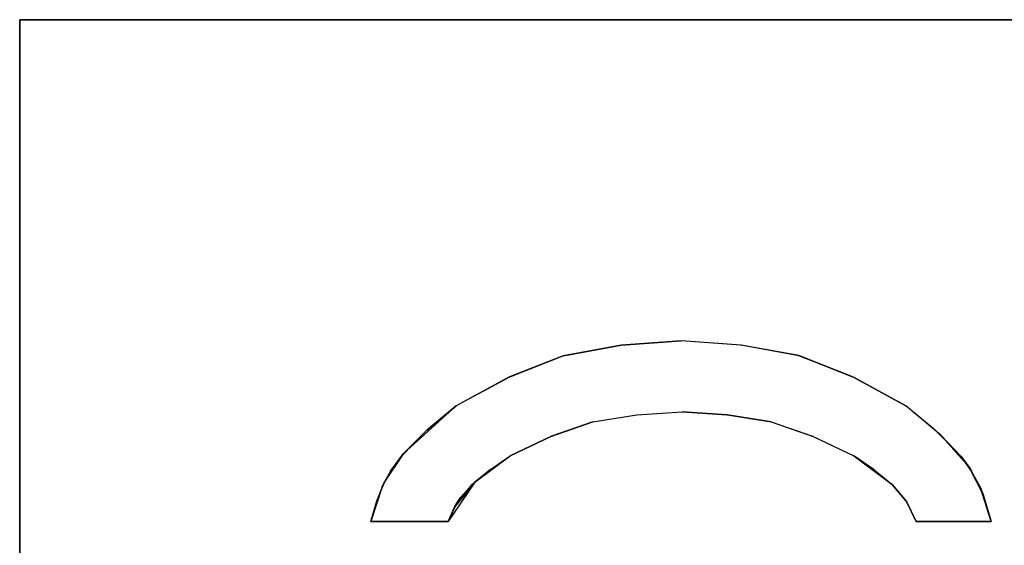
# Model space of a CAD drawing. Header units: inches. Extents: x 106 to 215, y -158 to -59.
# Tile 29 of 73: x 110.87 to 123.52, y -65.27 to -58.52. Entities that reach past the tile are written whole.
import ezdxf

# ---------------------------------------------------------------- set-up
doc = ezdxf.new("R2010")
doc.units = ezdxf.units.IN
doc.header["$MEASUREMENT"] = 0
doc.layers.add('_U+B808_U+C774_U+C5B4 1', color=7, linetype='Continuous')

# ---------------------------------------------------------------- blocks, each defined once
blk = doc.blocks.new('block 7')
at = {"layer": '_U+B808_U+C774_U+C5B4 1', "color": 250, "lineweight": 25, "true_color": 0x333333}
for points in [[(116.454, -64.776), (116.716, -64.455)], [(116.532, -64.655), (116.716, -64.455)], [(116.716, -64.455), (116.716, -64.455)], [(116.532, -64.655), (116.454, -64.776)]]:
    blk.add_lwpolyline(points, dxfattribs=at)
blk = doc.blocks.new('block 8')
at = {"layer": '_U+B808_U+C774_U+C5B4 1', "color": 250, "lineweight": 25, "true_color": 0x333333}
for points in [[(116.716, -64.455), (116.372, -64.961)], [(116.716, -64.455), (116.454, -64.776)], [(116.454, -64.776), (116.372, -64.961)], [(116.372, -64.961), (116.372, -64.961)]]:
    blk.add_lwpolyline(points, dxfattribs=at)
blk = doc.blocks.new('block 444')
at = {"layer": '_U+B808_U+C774_U+C5B4 1', "color": 250, "lineweight": 25, "true_color": 0x333333}
for points in [[(123.35, -64.961), (123.247, -64.615)], [(123.247, -64.615), (123.35, -64.961)], [(123.35, -64.961), (123.35, -64.961)], [(123.35, -64.961), (123.35, -64.961)]]:
    blk.add_lwpolyline(points, dxfattribs=at)
blk = doc.blocks.new('block 445')
at = {"layer": '_U+B808_U+C774_U+C5B4 1', "color": 250, "lineweight": 25, "true_color": 0x333333}
for points in [[(123.35, -64.961), (123.206, -64.516)], [(123.247, -64.615), (123.206, -64.516)], [(123.206, -64.516), (123.206, -64.516)], [(123.35, -64.961), (123.247, -64.615)]]:
    blk.add_lwpolyline(points, dxfattribs=at)
blk = doc.blocks.new('block 446')
at = {"layer": '_U+B808_U+C774_U+C5B4 1', "color": 250, "lineweight": 25, "true_color": 0x333333}
for points in [[(123.206, -64.516), (123.065, -64.262)], [(123.247, -64.615), (123.065, -64.262)], [(123.065, -64.262), (123.065, -64.262)], [(123.206, -64.516), (123.247, -64.615)]]:
    blk.add_lwpolyline(points, dxfattribs=at)
blk = doc.blocks.new('block 447')
at = {"layer": '_U+B808_U+C774_U+C5B4 1', "color": 250, "lineweight": 25, "true_color": 0x333333}
for points in [[(123.206, -64.516), (123.065, -64.262)], [(123.065, -64.262), (123.098, -64.313)], [(123.206, -64.516), (123.098, -64.313)], [(123.098, -64.313), (123.098, -64.313)]]:
    blk.add_lwpolyline(points, dxfattribs=at)
blk = doc.blocks.new('block 448')
at = {"layer": '_U+B808_U+C774_U+C5B4 1', "color": 250, "lineweight": 25, "true_color": 0x333333}
for points in [[(123.098, -64.313), (122.963, -64.127)], [(123.065, -64.262), (122.963, -64.127)], [(122.963, -64.127), (122.963, -64.127)], [(123.098, -64.313), (123.065, -64.262)]]:
    blk.add_lwpolyline(points, dxfattribs=at)
blk = doc.blocks.new('block 449')
at = {"layer": '_U+B808_U+C774_U+C5B4 1', "color": 250, "lineweight": 25, "true_color": 0x333333}
for points in [[(122.963, -64.127), (122.701, -63.853)], [(123.065, -64.262), (122.701, -63.853)], [(122.701, -63.853), (122.701, -63.853)], [(122.963, -64.127), (123.065, -64.262)]]:
    blk.add_lwpolyline(points, dxfattribs=at)
blk = doc.blocks.new('block 450')
at = {"layer": '_U+B808_U+C774_U+C5B4 1', "color": 250, "lineweight": 25, "true_color": 0x333333}
for points in [[(122.963, -64.127), (122.631, -63.79)], [(122.701, -63.853), (122.631, -63.79)], [(122.631, -63.79), (122.631, -63.79)], [(122.963, -64.127), (122.701, -63.853)]]:
    blk.add_lwpolyline(points, dxfattribs=at)
blk = doc.blocks.new('block 451')
at = {"layer": '_U+B808_U+C774_U+C5B4 1', "color": 250, "lineweight": 25, "true_color": 0x333333}
for points in [[(122.631, -63.79), (122.254, -63.478)], [(122.701, -63.853), (122.254, -63.478)], [(122.254, -63.478), (122.254, -63.478)], [(122.631, -63.79), (122.701, -63.853)]]:
    blk.add_lwpolyline(points, dxfattribs=at)
blk = doc.blocks.new('block 452')
at = {"layer": '_U+B808_U+C774_U+C5B4 1', "color": 250, "lineweight": 25, "true_color": 0x333333}
for points in [[(122.631, -63.79), (122.254, -63.478)], [(122.631, -63.79), (122.254, -63.478)], [(122.254, -63.478), (122.254, -63.478)], [(122.254, -63.478), (122.254, -63.478)]]:
    blk.add_lwpolyline(points, dxfattribs=at)
blk = doc.blocks.new('block 453')
at = {"layer": '_U+B808_U+C774_U+C5B4 1', "color": 250, "lineweight": 25, "true_color": 0x333333}
for points in [[(122.254, -63.478), (121.579, -63.11)], [(122.254, -63.478), (121.579, -63.11)], [(121.579, -63.11), (121.579, -63.11)], [(122.254, -63.478), (122.254, -63.478)]]:
    blk.add_lwpolyline(points, dxfattribs=at)
blk = doc.blocks.new('block 454')
at = {"layer": '_U+B808_U+C774_U+C5B4 1', "color": 250, "lineweight": 25, "true_color": 0x333333}
for points in [[(121.579, -63.11), (121.569, -63.104)], [(122.254, -63.478), (121.569, -63.104)], [(121.569, -63.104), (121.569, -63.104)], [(121.579, -63.11), (122.254, -63.478)]]:
    blk.add_lwpolyline(points, dxfattribs=at)
blk = doc.blocks.new('block 455')
at = {"layer": '_U+B808_U+C774_U+C5B4 1', "color": 250, "lineweight": 25, "true_color": 0x333333}
for points in [[(121.579, -63.11), (120.877, -62.831)], [(121.569, -63.104), (120.877, -62.831)], [(120.877, -62.831), (120.877, -62.831)], [(121.579, -63.11), (121.569, -63.104)]]:
    blk.add_lwpolyline(points, dxfattribs=at)
blk = doc.blocks.new('block 456')
at = {"layer": '_U+B808_U+C774_U+C5B4 1', "color": 250, "lineweight": 25, "true_color": 0x333333}
for points in [[(120.877, -62.831), (121.569, -63.104)], [(120.877, -62.831), (120.88, -62.832)], [(121.569, -63.104), (120.88, -62.832)], [(120.88, -62.832), (120.88, -62.832)]]:
    blk.add_lwpolyline(points, dxfattribs=at)
blk = doc.blocks.new('block 457')
at = {"layer": '_U+B808_U+C774_U+C5B4 1', "color": 250, "lineweight": 25, "true_color": 0x333333}
for points in [[(120.877, -62.831), (120.135, -62.695)], [(120.88, -62.832), (120.135, -62.695)], [(120.135, -62.695), (120.135, -62.695)], [(120.877, -62.831), (120.88, -62.832)]]:
    blk.add_lwpolyline(points, dxfattribs=at)
blk = doc.blocks.new('block 458')
at = {"layer": '_U+B808_U+C774_U+C5B4 1', "color": 250, "lineweight": 25, "true_color": 0x333333}
for points in [[(120.877, -62.831), (120.133, -62.695)], [(120.135, -62.695), (120.133, -62.695)], [(120.133, -62.695), (120.133, -62.695)], [(120.877, -62.831), (120.135, -62.695)]]:
    blk.add_lwpolyline(points, dxfattribs=at)
blk = doc.blocks.new('block 459')
at = {"layer": '_U+B808_U+C774_U+C5B4 1', "color": 250, "lineweight": 25, "true_color": 0x333333}
for points in [[(120.133, -62.695), (119.365, -62.64)], [(120.135, -62.695), (119.365, -62.64)], [(119.365, -62.64), (119.365, -62.64)], [(120.133, -62.695), (120.135, -62.695)]]:
    blk.add_lwpolyline(points, dxfattribs=at)
blk = doc.blocks.new('block 460')
at = {"layer": '_U+B808_U+C774_U+C5B4 1', "color": 250, "lineweight": 25, "true_color": 0x333333}
for points in [[(120.133, -62.695), (119.365, -62.64)], [(120.133, -62.695), (119.365, -62.64)], [(119.365, -62.64), (119.365, -62.64)], [(119.365, -62.64), (119.365, -62.64)]]:
    blk.add_lwpolyline(points, dxfattribs=at)
blk = doc.blocks.new('block 461')
at = {"layer": '_U+B808_U+C774_U+C5B4 1', "color": 250, "lineweight": 25, "true_color": 0x333333}
for points in [[(119.365, -62.64), (118.597, -62.695)], [(119.365, -62.64), (118.597, -62.695)], [(118.597, -62.695), (118.597, -62.695)], [(119.365, -62.64), (119.365, -62.64)]]:
    blk.add_lwpolyline(points, dxfattribs=at)
blk = doc.blocks.new('block 462')
at = {"layer": '_U+B808_U+C774_U+C5B4 1', "color": 250, "lineweight": 25, "true_color": 0x333333}
for points in [[(119.365, -62.64), (118.596, -62.695)], [(118.597, -62.695), (118.596, -62.695)], [(118.596, -62.695), (118.596, -62.695)], [(118.597, -62.695), (119.365, -62.64)]]:
    blk.add_lwpolyline(points, dxfattribs=at)
blk = doc.blocks.new('block 463')
at = {"layer": '_U+B808_U+C774_U+C5B4 1', "color": 250, "lineweight": 25, "true_color": 0x333333}
for points in [[(118.597, -62.695), (117.853, -62.832)], [(118.596, -62.695), (117.853, -62.832)], [(118.597, -62.695), (118.596, -62.695)], [(117.853, -62.832), (117.853, -62.832)]]:
    blk.add_lwpolyline(points, dxfattribs=at)
blk = doc.blocks.new('block 464')
at = {"layer": '_U+B808_U+C774_U+C5B4 1', "color": 250, "lineweight": 25, "true_color": 0x333333}
for points in [[(118.596, -62.695), (117.851, -62.833)], [(117.853, -62.832), (118.596, -62.695)], [(117.853, -62.832), (117.851, -62.833)], [(117.851, -62.833), (117.851, -62.833)]]:
    blk.add_lwpolyline(points, dxfattribs=at)
blk = doc.blocks.new('block 465')
at = {"layer": '_U+B808_U+C774_U+C5B4 1', "color": 250, "lineweight": 25, "true_color": 0x333333}
for points in [[(117.853, -62.832), (117.161, -63.105)], [(117.851, -62.833), (117.161, -63.105)], [(117.853, -62.832), (117.851, -62.833)], [(117.161, -63.105), (117.161, -63.105)]]:
    blk.add_lwpolyline(points, dxfattribs=at)
blk = doc.blocks.new('block 466')
at = {"layer": '_U+B808_U+C774_U+C5B4 1', "color": 250, "lineweight": 25, "true_color": 0x333333}
for points in [[(117.853, -62.832), (117.152, -63.111)], [(117.853, -62.832), (117.161, -63.105)], [(117.161, -63.105), (117.152, -63.111)], [(117.152, -63.111), (117.152, -63.111)]]:
    blk.add_lwpolyline(points, dxfattribs=at)
blk = doc.blocks.new('block 467')
at = {"layer": '_U+B808_U+C774_U+C5B4 1', "color": 250, "lineweight": 25, "true_color": 0x333333}
for points in [[(117.161, -63.105), (116.476, -63.478)], [(117.152, -63.111), (116.476, -63.478)], [(117.152, -63.111), (117.161, -63.105)], [(116.476, -63.478), (116.476, -63.478)]]:
    blk.add_lwpolyline(points, dxfattribs=at)
blk = doc.blocks.new('block 468')
at = {"layer": '_U+B808_U+C774_U+C5B4 1', "color": 250, "lineweight": 25, "true_color": 0x333333}
for points in [[(117.152, -63.111), (116.476, -63.478)], [(117.152, -63.111), (116.476, -63.478)], [(116.476, -63.478), (116.476, -63.478)], [(116.476, -63.478), (116.476, -63.478)]]:
    blk.add_lwpolyline(points, dxfattribs=at)
blk = doc.blocks.new('block 469')
at = {"layer": '_U+B808_U+C774_U+C5B4 1', "color": 250, "lineweight": 25, "true_color": 0x333333}
for points in [[(116.476, -63.478), (116.099, -63.79)], [(116.476, -63.478), (116.099, -63.79)], [(116.476, -63.478), (116.476, -63.478)], [(116.099, -63.79), (116.099, -63.79)]]:
    blk.add_lwpolyline(points, dxfattribs=at)
blk = doc.blocks.new('block 470')
at = {"layer": '_U+B808_U+C774_U+C5B4 1', "color": 250, "lineweight": 25, "true_color": 0x333333}
for points in [[(116.476, -63.478), (115.799, -64.09)], [(116.099, -63.79), (116.476, -63.478)], [(116.099, -63.79), (115.799, -64.09)], [(115.799, -64.09), (115.799, -64.09)]]:
    blk.add_lwpolyline(points, dxfattribs=at)
blk = doc.blocks.new('block 471')
at = {"layer": '_U+B808_U+C774_U+C5B4 1', "color": 250, "lineweight": 25, "true_color": 0x333333}
for points in [[(116.099, -63.79), (115.767, -64.127)], [(116.099, -63.79), (115.799, -64.09)], [(115.799, -64.09), (115.767, -64.127)], [(115.767, -64.127), (115.767, -64.127)]]:
    blk.add_lwpolyline(points, dxfattribs=at)
blk = doc.blocks.new('block 472')
at = {"layer": '_U+B808_U+C774_U+C5B4 1', "color": 250, "lineweight": 25, "true_color": 0x333333}
for points in [[(115.799, -64.09), (115.632, -64.313)], [(115.767, -64.127), (115.632, -64.313)], [(115.767, -64.127), (115.799, -64.09)], [(115.632, -64.313), (115.632, -64.313)]]:
    blk.add_lwpolyline(points, dxfattribs=at)
blk = doc.blocks.new('block 473')
at = {"layer": '_U+B808_U+C774_U+C5B4 1', "color": 250, "lineweight": 25, "true_color": 0x333333}
for points in [[(115.799, -64.09), (115.553, -64.454)], [(115.632, -64.313), (115.799, -64.09)], [(115.632, -64.313), (115.553, -64.454)], [(115.553, -64.454), (115.553, -64.454)]]:
    blk.add_lwpolyline(points, dxfattribs=at)
blk = doc.blocks.new('block 474')
at = {"layer": '_U+B808_U+C774_U+C5B4 1', "color": 250, "lineweight": 25, "true_color": 0x333333}
for points in [[(115.632, -64.313), (115.524, -64.516)], [(115.632, -64.313), (115.553, -64.454)], [(115.553, -64.454), (115.524, -64.516)], [(115.524, -64.516), (115.524, -64.516)]]:
    blk.add_lwpolyline(points, dxfattribs=at)
blk = doc.blocks.new('block 475')
at = {"layer": '_U+B808_U+C774_U+C5B4 1', "color": 250, "lineweight": 25, "true_color": 0x333333}
for points in [[(115.553, -64.454), (115.459, -64.681)], [(115.524, -64.516), (115.459, -64.681)], [(115.524, -64.516), (115.553, -64.454)], [(115.459, -64.681), (115.459, -64.681)]]:
    blk.add_lwpolyline(points, dxfattribs=at)
blk = doc.blocks.new('block 476')
at = {"layer": '_U+B808_U+C774_U+C5B4 1', "color": 250, "lineweight": 25, "true_color": 0x333333}
for points in [[(115.524, -64.516), (115.38, -64.961)], [(115.524, -64.516), (115.459, -64.681)], [(115.459, -64.681), (115.38, -64.961)], [(115.38, -64.961), (115.38, -64.961)]]:
    blk.add_lwpolyline(points, dxfattribs=at)
blk = doc.blocks.new('block 477')
at = {"layer": '_U+B808_U+C774_U+C5B4 1', "color": 250, "lineweight": 25, "true_color": 0x333333}
for points in [[(115.38, -64.961), (115.459, -64.681)], [(115.459, -64.681), (115.38, -64.961)], [(115.38, -64.961), (115.38, -64.961)], [(115.38, -64.961), (115.38, -64.961)]]:
    blk.add_lwpolyline(points, dxfattribs=at)
blk = doc.blocks.new('block 478')
at = {"layer": '_U+B808_U+C774_U+C5B4 1', "color": 250, "lineweight": 25, "true_color": 0x333333}
for points in [[(115.38, -64.961), (116.372, -64.961)], [(115.38, -64.961), (115.38, -64.961)], [(116.372, -64.961), (115.38, -64.961)], [(115.38, -64.961), (115.38, -64.961)]]:
    blk.add_lwpolyline(points, dxfattribs=at)
blk = doc.blocks.new('block 479')
at = {"layer": '_U+B808_U+C774_U+C5B4 1', "color": 250, "lineweight": 25, "true_color": 0x333333}
for points in [[(115.38, -64.961), (116.372, -64.961)], [(115.38, -64.961), (116.372, -64.961)], [(116.372, -64.961), (116.372, -64.961)], [(116.372, -64.961), (116.372, -64.961)]]:
    blk.add_lwpolyline(points, dxfattribs=at)
blk = doc.blocks.new('block 2264')
at = {"layer": '_U+B808_U+C774_U+C5B4 1', "color": 250, "lineweight": 25, "true_color": 0x333333}
for points in [[(110.866, -75.018), (110.866, -58.518)], [(110.866, -58.518), (110.866, -75.018)]]:
    blk.add_lwpolyline(points, dxfattribs=at)
blk = doc.blocks.new('block 2265')
at = {"layer": '_U+B808_U+C774_U+C5B4 1', "color": 250, "lineweight": 25, "true_color": 0x333333}
for points in [[(110.866, -58.518), (209.866, -58.518)], [(110.866, -58.518), (110.866, -58.518)], [(209.866, -58.518), (110.866, -58.518)], [(110.866, -58.518), (110.866, -58.518)]]:
    blk.add_lwpolyline(points, dxfattribs=at)
blk = doc.blocks.new('block 2390')
at = {"layer": '_U+B808_U+C774_U+C5B4 1', "color": 250, "lineweight": 25, "true_color": 0x333333}
for points in [[(122.386, -64.961), (123.35, -64.961)], [(122.386, -64.961), (122.386, -64.961)], [(123.35, -64.961), (122.386, -64.961)], [(122.386, -64.961), (122.386, -64.961)]]:
    blk.add_lwpolyline(points, dxfattribs=at)
blk = doc.blocks.new('block 2391')
at = {"layer": '_U+B808_U+C774_U+C5B4 1', "color": 250, "lineweight": 25, "true_color": 0x333333}
for points in [[(122.386, -64.961), (123.35, -64.961)], [(122.386, -64.961), (123.35, -64.961)], [(123.35, -64.961), (123.35, -64.961)], [(123.35, -64.961), (123.35, -64.961)]]:
    blk.add_lwpolyline(points, dxfattribs=at)
blk = doc.blocks.new('block 2415')
at = {"layer": '_U+B808_U+C774_U+C5B4 1', "color": 250, "lineweight": 25, "true_color": 0x333333}
for points in [[(117.168, -64.117), (117.692, -63.869)], [(117.168, -64.117), (117.692, -63.869)], [(117.692, -63.869), (117.692, -63.869)], [(117.168, -64.117), (117.168, -64.117)]]:
    blk.add_lwpolyline(points, dxfattribs=at)
blk = doc.blocks.new('block 2416')
at = {"layer": '_U+B808_U+C774_U+C5B4 1', "color": 250, "lineweight": 25, "true_color": 0x333333}
for points in [[(117.168, -64.117), (117.7, -63.865)], [(117.692, -63.869), (117.168, -64.117)], [(117.692, -63.869), (117.7, -63.865)], [(117.7, -63.865), (117.7, -63.865)]]:
    blk.add_lwpolyline(points, dxfattribs=at)
blk = doc.blocks.new('block 2417')
at = {"layer": '_U+B808_U+C774_U+C5B4 1', "color": 250, "lineweight": 25, "true_color": 0x333333}
for points in [[(117.692, -63.869), (118.232, -63.682)], [(117.7, -63.865), (118.232, -63.682)], [(118.232, -63.682), (118.232, -63.682)], [(117.692, -63.869), (117.7, -63.865)]]:
    blk.add_lwpolyline(points, dxfattribs=at)
blk = doc.blocks.new('block 2418')
at = {"layer": '_U+B808_U+C774_U+C5B4 1', "color": 250, "lineweight": 25, "true_color": 0x333333}
for points in [[(118.232, -63.682), (117.7, -63.865)], [(117.7, -63.865), (118.23, -63.683)], [(118.232, -63.682), (118.23, -63.683)], [(118.23, -63.683), (118.23, -63.683)]]:
    blk.add_lwpolyline(points, dxfattribs=at)
blk = doc.blocks.new('block 2419')
at = {"layer": '_U+B808_U+C774_U+C5B4 1', "color": 250, "lineweight": 25, "true_color": 0x333333}
for points in [[(118.23, -63.683), (118.796, -63.591)], [(118.232, -63.682), (118.796, -63.591)], [(118.796, -63.591), (118.796, -63.591)], [(118.232, -63.682), (118.23, -63.683)]]:
    blk.add_lwpolyline(points, dxfattribs=at)
blk = doc.blocks.new('block 2420')
at = {"layer": '_U+B808_U+C774_U+C5B4 1', "color": 250, "lineweight": 25, "true_color": 0x333333}
for points in [[(118.232, -63.682), (118.796, -63.591)], [(118.232, -63.682), (118.797, -63.591)], [(118.796, -63.591), (118.797, -63.591)], [(118.797, -63.591), (118.797, -63.591)]]:
    blk.add_lwpolyline(points, dxfattribs=at)
blk = doc.blocks.new('block 2421')
at = {"layer": '_U+B808_U+C774_U+C5B4 1', "color": 250, "lineweight": 25, "true_color": 0x333333}
for points in [[(118.796, -63.591), (119.377, -63.554)], [(118.797, -63.591), (118.796, -63.591)], [(118.797, -63.591), (119.377, -63.554)], [(119.377, -63.554), (119.377, -63.554)]]:
    blk.add_lwpolyline(points, dxfattribs=at)
blk = doc.blocks.new('block 2422')
at = {"layer": '_U+B808_U+C774_U+C5B4 1', "color": 250, "lineweight": 25, "true_color": 0x333333}
for points in [[(118.797, -63.591), (119.377, -63.554)], [(118.797, -63.591), (119.377, -63.554)], [(119.377, -63.554), (119.377, -63.554)], [(119.377, -63.554), (119.377, -63.554)]]:
    blk.add_lwpolyline(points, dxfattribs=at)
blk = doc.blocks.new('block 2423')
at = {"layer": '_U+B808_U+C774_U+C5B4 1', "color": 250, "lineweight": 25, "true_color": 0x333333}
for points in [[(119.377, -63.554), (119.377, -63.554)], [(119.377, -63.554), (119.956, -63.591)], [(119.377, -63.554), (119.956, -63.591)], [(119.956, -63.591), (119.956, -63.591)]]:
    blk.add_lwpolyline(points, dxfattribs=at)
blk = doc.blocks.new('block 2424')
at = {"layer": '_U+B808_U+C774_U+C5B4 1', "color": 250, "lineweight": 25, "true_color": 0x333333}
for points in [[(119.956, -63.591), (119.377, -63.554)], [(119.377, -63.554), (119.957, -63.591)], [(119.956, -63.591), (119.957, -63.591)], [(119.957, -63.591), (119.957, -63.591)]]:
    blk.add_lwpolyline(points, dxfattribs=at)
blk = doc.blocks.new('block 2425')
at = {"layer": '_U+B808_U+C774_U+C5B4 1', "color": 250, "lineweight": 25, "true_color": 0x333333}
for points in [[(119.956, -63.591), (119.957, -63.591)], [(119.956, -63.591), (120.521, -63.682)], [(119.957, -63.591), (120.521, -63.682)], [(120.521, -63.682), (120.521, -63.682)]]:
    blk.add_lwpolyline(points, dxfattribs=at)
blk = doc.blocks.new('block 2426')
at = {"layer": '_U+B808_U+C774_U+C5B4 1', "color": 250, "lineweight": 25, "true_color": 0x333333}
for points in [[(120.521, -63.682), (119.957, -63.591)], [(119.957, -63.591), (120.523, -63.683)], [(120.521, -63.682), (120.523, -63.683)], [(120.523, -63.683), (120.523, -63.683)]]:
    blk.add_lwpolyline(points, dxfattribs=at)
blk = doc.blocks.new('block 2427')
at = {"layer": '_U+B808_U+C774_U+C5B4 1', "color": 250, "lineweight": 25, "true_color": 0x333333}
for points in [[(120.521, -63.682), (120.523, -63.683)], [(120.521, -63.682), (121.054, -63.865)], [(120.523, -63.683), (121.054, -63.865)], [(121.054, -63.865), (121.054, -63.865)]]:
    blk.add_lwpolyline(points, dxfattribs=at)
blk = doc.blocks.new('block 2428')
at = {"layer": '_U+B808_U+C774_U+C5B4 1', "color": 250, "lineweight": 25, "true_color": 0x333333}
for points in [[(120.521, -63.682), (121.054, -63.865)], [(120.521, -63.682), (121.061, -63.869)], [(121.054, -63.865), (121.061, -63.869)], [(121.061, -63.869), (121.061, -63.869)]]:
    blk.add_lwpolyline(points, dxfattribs=at)
blk = doc.blocks.new('block 2429')
at = {"layer": '_U+B808_U+C774_U+C5B4 1', "color": 250, "lineweight": 25, "true_color": 0x333333}
for points in [[(121.061, -63.869), (121.054, -63.865)], [(121.054, -63.865), (121.586, -64.117)], [(121.061, -63.869), (121.586, -64.117)], [(121.586, -64.117), (121.586, -64.117)]]:
    blk.add_lwpolyline(points, dxfattribs=at)
blk = doc.blocks.new('block 2430')
at = {"layer": '_U+B808_U+C774_U+C5B4 1', "color": 250, "lineweight": 25, "true_color": 0x333333}
for points in [[(121.061, -63.869), (121.586, -64.117)], [(121.061, -63.869), (121.586, -64.117)], [(121.586, -64.117), (121.586, -64.117)], [(121.586, -64.117), (121.586, -64.117)]]:
    blk.add_lwpolyline(points, dxfattribs=at)
blk = doc.blocks.new('block 2431')
at = {"layer": '_U+B808_U+C774_U+C5B4 1', "color": 250, "lineweight": 25, "true_color": 0x333333}
for points in [[(121.586, -64.117), (121.586, -64.117)], [(121.586, -64.117), (121.84, -64.293)], [(121.586, -64.117), (121.84, -64.293)], [(121.84, -64.293), (121.84, -64.293)]]:
    blk.add_lwpolyline(points, dxfattribs=at)
blk = doc.blocks.new('block 2432')
at = {"layer": '_U+B808_U+C774_U+C5B4 1', "color": 250, "lineweight": 25, "true_color": 0x333333}
for points in [[(121.84, -64.293), (121.586, -64.117)], [(121.586, -64.117), (122.077, -64.488)], [(121.84, -64.293), (122.077, -64.488)], [(122.077, -64.488), (122.077, -64.488)]]:
    blk.add_lwpolyline(points, dxfattribs=at)
blk = doc.blocks.new('block 2433')
at = {"layer": '_U+B808_U+C774_U+C5B4 1', "color": 250, "lineweight": 25, "true_color": 0x333333}
for points in [[(121.84, -64.293), (122.077, -64.488)], [(121.84, -64.293), (122.072, -64.484)], [(122.077, -64.488), (122.072, -64.484)], [(122.072, -64.484), (122.072, -64.484)]]:
    blk.add_lwpolyline(points, dxfattribs=at)
blk = doc.blocks.new('block 2434')
at = {"layer": '_U+B808_U+C774_U+C5B4 1', "color": 250, "lineweight": 25, "true_color": 0x333333}
for points in [[(122.072, -64.484), (122.077, -64.488)], [(122.072, -64.484), (122.26, -64.703)], [(122.077, -64.488), (122.26, -64.703)], [(122.26, -64.703), (122.26, -64.703)]]:
    blk.add_lwpolyline(points, dxfattribs=at)
blk = doc.blocks.new('block 2435')
at = {"layer": '_U+B808_U+C774_U+C5B4 1', "color": 250, "lineweight": 25, "true_color": 0x333333}
for points in [[(122.26, -64.703), (122.077, -64.488)], [(122.077, -64.488), (122.262, -64.706)], [(122.26, -64.703), (122.262, -64.706)], [(122.262, -64.706), (122.262, -64.706)]]:
    blk.add_lwpolyline(points, dxfattribs=at)
blk = doc.blocks.new('block 2436')
at = {"layer": '_U+B808_U+C774_U+C5B4 1', "color": 250, "lineweight": 25, "true_color": 0x333333}
for points in [[(122.26, -64.703), (122.262, -64.706)], [(122.26, -64.703), (122.386, -64.961)], [(122.262, -64.706), (122.386, -64.961)], [(122.386, -64.961), (122.386, -64.961)]]:
    blk.add_lwpolyline(points, dxfattribs=at)
blk = doc.blocks.new('block 2437')
at = {"layer": '_U+B808_U+C774_U+C5B4 1', "color": 250, "lineweight": 25, "true_color": 0x333333}
for points in [[(122.386, -64.961), (122.262, -64.706)], [(122.262, -64.706), (122.386, -64.961)], [(122.386, -64.961), (122.386, -64.961)], [(122.386, -64.961), (122.386, -64.961)]]:
    blk.add_lwpolyline(points, dxfattribs=at)
blk = doc.blocks.new('block 2441')
at = {"layer": '_U+B808_U+C774_U+C5B4 1', "color": 250, "lineweight": 25, "true_color": 0x333333}
for points in [[(116.372, -64.961), (116.454, -64.776)], [(116.454, -64.776), (116.372, -64.961)], [(116.372, -64.961), (116.372, -64.961)], [(116.372, -64.961), (116.372, -64.961)]]:
    blk.add_lwpolyline(points, dxfattribs=at)
blk = doc.blocks.new('block 2442')
at = {"layer": '_U+B808_U+C774_U+C5B4 1', "color": 250, "lineweight": 25, "true_color": 0x333333}
for points in [[(116.372, -64.961), (116.498, -64.703)], [(116.372, -64.961), (116.454, -64.776)], [(116.454, -64.776), (116.498, -64.703)], [(116.498, -64.703), (116.498, -64.703)]]:
    blk.add_lwpolyline(points, dxfattribs=at)
blk = doc.blocks.new('block 2443')
at = {"layer": '_U+B808_U+C774_U+C5B4 1', "color": 250, "lineweight": 25, "true_color": 0x333333}
for points in [[(116.454, -64.776), (116.532, -64.655)], [(116.498, -64.703), (116.454, -64.776)], [(116.498, -64.703), (116.532, -64.655)], [(116.532, -64.655), (116.532, -64.655)]]:
    blk.add_lwpolyline(points, dxfattribs=at)
blk = doc.blocks.new('block 2444')
at = {"layer": '_U+B808_U+C774_U+C5B4 1', "color": 250, "lineweight": 25, "true_color": 0x333333}
for points in [[(116.498, -64.703), (116.685, -64.484)], [(116.532, -64.655), (116.685, -64.484)], [(116.685, -64.484), (116.685, -64.484)], [(116.498, -64.703), (116.532, -64.655)]]:
    blk.add_lwpolyline(points, dxfattribs=at)
blk = doc.blocks.new('block 2445')
at = {"layer": '_U+B808_U+C774_U+C5B4 1', "color": 250, "lineweight": 25, "true_color": 0x333333}
for points in [[(116.532, -64.655), (116.716, -64.455)], [(116.685, -64.484), (116.532, -64.655)], [(116.685, -64.484), (116.716, -64.455)], [(116.716, -64.455), (116.716, -64.455)]]:
    blk.add_lwpolyline(points, dxfattribs=at)
blk = doc.blocks.new('block 2446')
at = {"layer": '_U+B808_U+C774_U+C5B4 1', "color": 250, "lineweight": 25, "true_color": 0x333333}
for points in [[(116.685, -64.484), (116.915, -64.293)], [(116.716, -64.455), (116.915, -64.293)], [(116.915, -64.293), (116.915, -64.293)], [(116.685, -64.484), (116.716, -64.455)]]:
    blk.add_lwpolyline(points, dxfattribs=at)
blk = doc.blocks.new('block 2447')
at = {"layer": '_U+B808_U+C774_U+C5B4 1', "color": 250, "lineweight": 25, "true_color": 0x333333}
for points in [[(116.716, -64.455), (117.168, -64.117)], [(116.915, -64.293), (117.168, -64.117)], [(117.168, -64.117), (117.168, -64.117)], [(116.915, -64.293), (116.716, -64.455)]]:
    blk.add_lwpolyline(points, dxfattribs=at)
blk = doc.blocks.new('block 2448')
at = {"layer": '_U+B808_U+C774_U+C5B4 1', "color": 250, "lineweight": 25, "true_color": 0x333333}
for points in [[(116.915, -64.293), (117.168, -64.117)], [(116.915, -64.293), (117.168, -64.117)], [(117.168, -64.117), (117.168, -64.117)], [(117.168, -64.117), (117.168, -64.117)]]:
    blk.add_lwpolyline(points, dxfattribs=at)
blk = doc.blocks.new('block 2')
at = {"layer": '_U+B808_U+C774_U+C5B4 1'}
for name in ['block 2264', 'block 2265', 'block 464', 'block 463', 'block 462', 'block 461', 'block 459', 'block 460', 'block 458', 'block 457', 'block 466', 'block 465', 'block 455', 'block 456', 'block 467', 'block 468', 'block 454', 'block 453', 'block 470', 'block 469', 'block 451', 'block 452', 'block 2419', 'block 2420', 'block 2421', 'block 2422', 'block 2423', 'block 2424', 'block 2425', 'block 2426', 'block 2417', 'block 2418', 'block 2427', 'block 2428', 'block 471', 'block 2416', 'block 2415', 'block 2429', 'block 2430', 'block 450', 'block 449', 'block 473', 'block 472', 'block 2447', 'block 2448', 'block 2431', 'block 2432', 'block 448', 'block 446', 'block 447', 'block 474', 'block 2446', 'block 2433', 'block 476', 'block 475', 'block 8', 'block 7', 'block 2444', 'block 2445', 'block 2434', 'block 2435', 'block 445', 'block 444', 'block 477', 'block 2442', 'block 2441', 'block 2443', 'block 2436', 'block 2437', 'block 478', 'block 479', 'block 2390', 'block 2391']:
    blk.add_blockref(name, (0, 0), dxfattribs=at)

msp = doc.modelspace()

# ---------------------------------------------------------------- block references
at = {"layer": '_U+B808_U+C774_U+C5B4 1'}
msp.add_blockref('block 2', (0, 0), dxfattribs=at)

doc.saveas('drawing.dxf')
